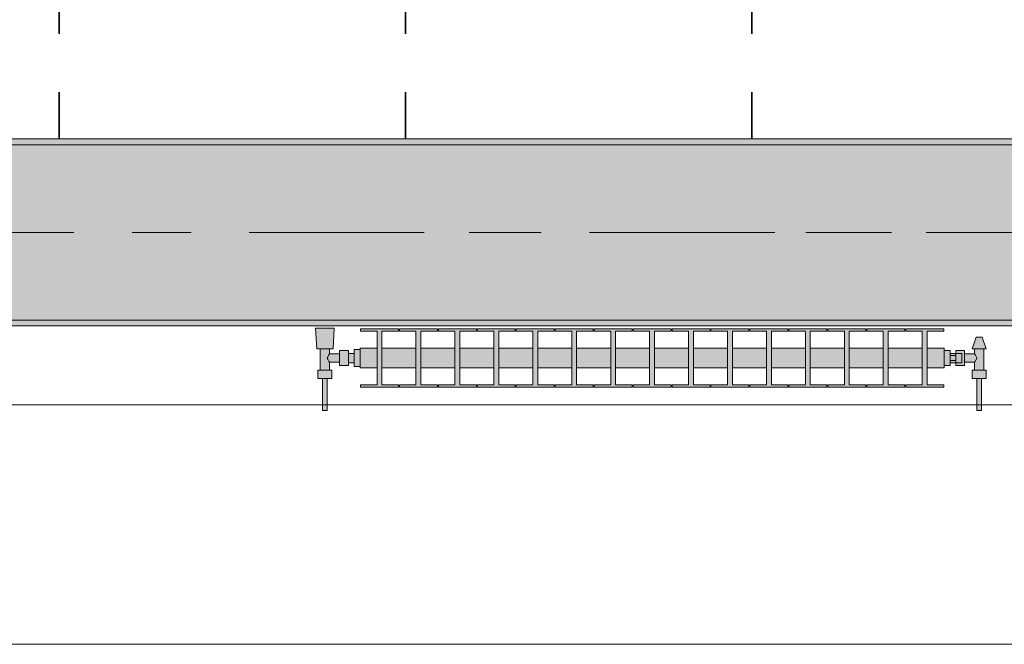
# Model space of a CAD drawing. Header units: metres. Extents: x -3.6 to 84.5, y -11 to 16.8.
# Tile 120 of 229: x 37.2 to 38.9, y -0.2 to 0.9. Entities that reach past the tile are written whole.
import ezdxf

# ---------------------------------------------------------------- set-up
doc = ezdxf.new("R2010")
doc.units = ezdxf.units.M
doc.header["$MEASUREMENT"] = 0
doc.linetypes.add('Achse', pattern=[0.2, 0.1, -0.05, 0, -0.05])
doc.linetypes.add('Strichlinie doppelt', pattern=[0.546806, 0.264583, -0.105833, 0.070556, -0.105833])
for name, color, linetype in [('155 - Bemaßung_ Beschriftung.Ausbau - Deckenelemente', 7, 'Continuous'), ('451 - Universal.Achsen Raster', 7, 'Continuous'), ('604 - Struktur.Wand Aussen', 7, 'Continuous'), ('608 - Struktur.Träger', 7, 'Continuous'), ('801 - HKLSE.Heizung_ Klima_ Lüftung', 7, 'Continuous')]:
    doc.layers.add(name, color=color, linetype=linetype)
pattern_1 = [(45, (0, 0), (-0.01767767, 0.01767767), [0, -0.025])]

msp = doc.modelspace()

# ---------------------------------------------------------------- hatches: boundary and pattern name
at = {"layer": '608 - Struktur.Träger', "linetype": 'Continuous', "lineweight": 0, "true_color": 0x000000}
h = msp.add_hatch(dxfattribs=at)
h.set_pattern_fill('Gips_0001', color=18, style=0, pattern_type=2)
h.set_pattern_definition(pattern_1)
h.paths.add_polyline_path([(36.69, 0.7), (39.9, 0.7), (39.9, 0.71), (36.69, 0.71)])
h = msp.add_hatch(dxfattribs=at)
h.set_pattern_fill('Beton__Stahlbeton_0001', color=18, style=0, pattern_type=2)
h.set_pattern_definition([(45, (0, 0), (-0.08485281, 0.08485281), []), (45, (-0.04243, 0.04243), (-0.08485281, 0.08485281), [0.09, -0.03])])
h.paths.add_polyline_path([(0.69, 0.7), (0.38, 0.7), (0.38, 0.4), (0.69, 0.4), (3.97, 0.4), (4.29, 0.4), (7.57, 0.4), (7.89, 0.4), (11.17, 0.4), (11.49, 0.4), (14.77, 0.4), (15.09, 0.4), (18.37, 0.4), (18.69, 0.4), (21.97, 0.4), (22.29, 0.4), (25.57, 0.4), (25.89, 0.4), (29.17, 0.4), (29.49, 0.4), (32.77, 0.4), (33.09, 0.4), (36.37, 0.4), (36.69, 0.4), (39.97, 0.4), (40.29, 0.4), (43.57, 0.4), (43.89, 0.4), (47.17, 0.4), (47.49, 0.4), (50.77, 0.4), (51.09, 0.4), (54.37, 0.4), (54.69, 0.4), (57.97, 0.4), (58.29, 0.4), (61.57, 0.4), (61.88, 0.4), (61.88, 0.7), (61.57, 0.7), (58.29, 0.7), (57.97, 0.7), (54.69, 0.7), (54.37, 0.7), (51.09, 0.7), (50.77, 0.7), (47.49, 0.7), (47.17, 0.7), (43.89, 0.7), (43.57, 0.7), (40.29, 0.7), (39.9, 0.7), (36.69, 0.7), (36.37, 0.7), (33.09, 0.7), (32.77, 0.7), (29.49, 0.7), (29.17, 0.7), (25.89, 0.7), (25.57, 0.7), (22.29, 0.7), (21.97, 0.7), (18.69, 0.7), (18.37, 0.7), (15.09, 0.7), (14.77, 0.7), (11.49, 0.7), (11.17, 0.7), (7.89, 0.7), (7.57, 0.7), (4.29, 0.7), (3.97, 0.7)])
h = msp.add_hatch(dxfattribs=at)
h.set_pattern_fill('Gips_0001', color=18, style=0, pattern_type=2)
h.set_pattern_definition(pattern_1)
h.paths.add_polyline_path([(36.69, 0.4), (36.69, 0.39), (39.97, 0.39), (39.97, 0.4)])
at = {"layer": '801 - HKLSE.Heizung_ Klima_ Lüftung', "linetype": 'Continuous', "lineweight": 0, "true_color": 0x3a3a3a}
for points in [[(37.77, 0.3497), (37.76, 0.3497), (37.76, 0.343), (37.75, 0.343), (37.75, 0.348), (37.735, 0.348), (37.735, 0.342), (37.718, 0.342), (37.718, 0.351), (37.724, 0.351), (37.726, 0.386), (37.694, 0.386), (37.696, 0.351), (37.702, 0.351), (37.702, 0.314), (37.698, 0.314), (37.698, 0.3), (37.706, 0.3), (37.706, 0.245), (37.714, 0.245), (37.714, 0.3), (37.722, 0.3), (37.722, 0.314), (37.718, 0.314), (37.718, 0.328), (37.735, 0.328), (37.735, 0.322), (37.75, 0.322), (37.75, 0.327), (37.76, 0.327), (37.76, 0.3203), (37.77, 0.3203)], [(37.77, 0.3183), (37.7992, 0.3183), (37.7992, 0.2892), (37.7708, 0.2892), (37.7708, 0.285), (37.8358, 0.285), (37.8358, 0.2892), (37.8075, 0.2892), (37.8075, 0.3183), (37.8658, 0.3183), (37.8658, 0.2892), (37.8375, 0.2892), (37.8375, 0.285), (37.9025, 0.285), (37.9025, 0.2892), (37.8742, 0.2892), (37.8742, 0.3183), (37.9325, 0.3183), (37.9325, 0.2892), (37.9042, 0.2892), (37.9042, 0.285), (37.9692, 0.285), (37.9692, 0.2892), (37.9408, 0.2892), (37.9408, 0.3183), (37.9992, 0.3183), (37.9992, 0.2892), (37.9708, 0.2892), (37.9708, 0.285), (38.0358, 0.285), (38.0358, 0.2892), (38.0075, 0.2892), (38.0075, 0.3183), (38.0658, 0.3183), (38.0658, 0.2892), (38.0375, 0.2892), (38.0375, 0.285), (38.1025, 0.285), (38.1025, 0.2892), (38.0742, 0.2892), (38.0742, 0.3183), (38.1325, 0.3183), (38.1325, 0.2892), (38.1042, 0.2892), (38.1042, 0.285), (38.1692, 0.285), (38.1692, 0.2892), (38.1408, 0.2892), (38.1408, 0.3183), (38.1992, 0.3183), (38.1992, 0.2892), (38.1708, 0.2892), (38.1708, 0.285), (38.2358, 0.285), (38.2358, 0.2892), (38.2075, 0.2892), (38.2075, 0.3183), (38.2658, 0.3183), (38.2658, 0.2892), (38.2375, 0.2892), (38.2375, 0.285), (38.3025, 0.285), (38.3025, 0.2892), (38.2742, 0.2892), (38.2742, 0.3183), (38.3325, 0.3183), (38.3325, 0.2892), (38.3042, 0.2892), (38.3042, 0.285), (38.3692, 0.285), (38.3692, 0.2892), (38.3408, 0.2892), (38.3408, 0.3183), (38.3992, 0.3183), (38.3992, 0.2892), (38.3708, 0.2892), (38.3708, 0.285), (38.4358, 0.285), (38.4358, 0.2892), (38.4075, 0.2892), (38.4075, 0.3183), (38.4658, 0.3183), (38.4658, 0.2892), (38.4375, 0.2892), (38.4375, 0.285), (38.5025, 0.285), (38.5025, 0.2892), (38.4742, 0.2892), (38.4742, 0.3183), (38.5325, 0.3183), (38.5325, 0.2892), (38.5042, 0.2892), (38.5042, 0.285), (38.5692, 0.285), (38.5692, 0.2892), (38.5408, 0.2892), (38.5408, 0.3183), (38.5992, 0.3183), (38.5992, 0.2892), (38.5708, 0.2892), (38.5708, 0.285), (38.6358, 0.285), (38.6358, 0.2892), (38.6075, 0.2892), (38.6075, 0.3183), (38.6658, 0.3183), (38.6658, 0.2892), (38.6375, 0.2892), (38.6375, 0.285), (38.7025, 0.285), (38.7025, 0.2892), (38.6742, 0.2892), (38.6742, 0.3183), (38.7325, 0.3183), (38.7325, 0.2892), (38.7042, 0.2892), (38.7042, 0.285), (38.7692, 0.285), (38.7692, 0.2892), (38.7408, 0.2892), (38.7408, 0.3183), (38.77, 0.3183), (38.77, 0.3517), (38.7408, 0.3517), (38.7408, 0.3808), (38.7692, 0.3808), (38.7692, 0.385), (38.7042, 0.385), (38.7042, 0.3808), (38.7325, 0.3808), (38.7325, 0.3517), (38.6742, 0.3517), (38.6742, 0.3808), (38.7025, 0.3808), (38.7025, 0.385), (38.6375, 0.385), (38.6375, 0.3808), (38.6658, 0.3808), (38.6658, 0.3517), (38.6075, 0.3517), (38.6075, 0.3808), (38.6358, 0.3808), (38.6358, 0.385), (38.5708, 0.385), (38.5708, 0.3808), (38.5992, 0.3808), (38.5992, 0.3517), (38.5408, 0.3517), (38.5408, 0.3808), (38.5692, 0.3808), (38.5692, 0.385), (38.5042, 0.385), (38.5042, 0.3808), (38.5325, 0.3808), (38.5325, 0.3517), (38.4742, 0.3517), (38.4742, 0.3808), (38.5025, 0.3808), (38.5025, 0.385), (38.4375, 0.385), (38.4375, 0.3808), (38.4658, 0.3808), (38.4658, 0.3517), (38.4075, 0.3517), (38.4075, 0.3808), (38.4358, 0.3808), (38.4358, 0.385), (38.3708, 0.385), (38.3708, 0.3808), (38.3992, 0.3808), (38.3992, 0.3517), (38.3408, 0.3517), (38.3408, 0.3808), (38.3692, 0.3808), (38.3692, 0.385), (38.3042, 0.385), (38.3042, 0.3808), (38.3325, 0.3808), (38.3325, 0.3517), (38.2742, 0.3517), (38.2742, 0.3808), (38.3025, 0.3808), (38.3025, 0.385), (38.2375, 0.385), (38.2375, 0.3808), (38.2658, 0.3808), (38.2658, 0.3517), (38.2075, 0.3517), (38.2075, 0.3808), (38.2358, 0.3808), (38.2358, 0.385), (38.1708, 0.385), (38.1708, 0.3808), (38.1992, 0.3808), (38.1992, 0.3517), (38.1408, 0.3517), (38.1408, 0.3808), (38.1692, 0.3808), (38.1692, 0.385), (38.1042, 0.385), (38.1042, 0.3808), (38.1325, 0.3808), (38.1325, 0.3517), (38.0742, 0.3517), (38.0742, 0.3808), (38.1025, 0.3808), (38.1025, 0.385), (38.0375, 0.385), (38.0375, 0.3808), (38.0658, 0.3808), (38.0658, 0.3517), (38.0075, 0.3517), (38.0075, 0.3808), (38.0358, 0.3808), (38.0358, 0.385), (37.9708, 0.385), (37.9708, 0.3808), (37.9992, 0.3808), (37.9992, 0.3517), (37.9408, 0.3517), (37.9408, 0.3808), (37.9692, 0.3808), (37.9692, 0.385), (37.9042, 0.385), (37.9042, 0.3808), (37.9325, 0.3808), (37.9325, 0.3517), (37.8742, 0.3517), (37.8742, 0.3808), (37.9025, 0.3808), (37.9025, 0.385), (37.8375, 0.385), (37.8375, 0.3808), (37.8658, 0.3808), (37.8658, 0.3517), (37.8075, 0.3517), (37.8075, 0.3808), (37.8358, 0.3808), (37.8358, 0.385), (37.7708, 0.385), (37.7708, 0.3808), (37.7992, 0.3808), (37.7992, 0.3517), (37.77, 0.3517)], [(38.77, 0.348), (38.77, 0.322), (38.78, 0.322), (38.78, 0.327), (38.79, 0.327), (38.79, 0.322), (38.805, 0.322), (38.805, 0.328), (38.822, 0.328), (38.822, 0.314), (38.818, 0.314), (38.818, 0.3), (38.826, 0.3), (38.826, 0.245), (38.834, 0.245), (38.834, 0.3), (38.842, 0.3), (38.842, 0.314), (38.838, 0.314), (38.838, 0.351), (38.842, 0.351), (38.835, 0.371), (38.825, 0.371), (38.818, 0.351), (38.822, 0.351), (38.822, 0.342), (38.805, 0.342), (38.805, 0.348), (38.79, 0.348), (38.79, 0.343), (38.78, 0.343), (38.78, 0.348)]]:
    msp.add_hatch(color=250, dxfattribs=at).paths.add_polyline_path(points)

# ---------------------------------------------------------------- linework, layer by layer
at = {"layer": '155 - Bemaßung_ Beschriftung.Ausbau - Deckenelemente', "color": 7, "linetype": 'Achse', "lineweight": 35}
for p, q in [((37.255, 5.19), (37.255, 0.71)), ((37.848, 5.19), (37.848, 0.71)), ((38.441, 5.19), (38.441, 0.71))]:
    msp.add_line(p, q, dxfattribs=at)
at = {"layer": '451 - Universal.Achsen Raster', "color": 160, "linetype": 'Strichlinie doppelt', "lineweight": 9, "true_color": 0x3232ff}
msp.add_line((64.935, 0.55), (-3.175, 0.55), dxfattribs=at)
at = {"layer": '604 - Struktur.Wand Aussen', "color": 7, "linetype": 'Continuous', "lineweight": 13}
for p, q in [((39.54, 0.255), (37.14, 0.255)), ((37.14, -0.155), (39.54, -0.155))]:
    msp.add_line(p, q, dxfattribs=at)
at = {"layer": '608 - Struktur.Träger', "color": 7, "linetype": 'Continuous', "lineweight": 13}
for p, q in [((0.38, 0.71), (61.88, 0.71)), ((39.9, 0.7), (36.69, 0.7)), ((0.38, 0.39), (61.88, 0.39))]:
    msp.add_line(p, q, dxfattribs=at)
at = {"layer": '608 - Struktur.Träger', "color": 7, "linetype": 'Continuous', "lineweight": 5}
for p, q in [((39.9, 0.71), (36.69, 0.71)), ((39.97, 0.39), (36.69, 0.39))]:
    msp.add_line(p, q, dxfattribs=at)
at = {"layer": '608 - Struktur.Träger', "color": 7, "linetype": 'Achse', "lineweight": 9}
msp.add_line((0.38, 0.55), (61.88, 0.55), dxfattribs=at)
at = {"layer": '608 - Struktur.Träger', "color": 7, "linetype": 'Continuous', "lineweight": 13, "flags": 128}
msp.add_lwpolyline([(47.49, 0.4), (47.17, 0.4), (43.89, 0.4), (43.57, 0.4), (40.29, 0.4), (39.97, 0.4), (36.69, 0.4), (36.37, 0.4), (33.09, 0.4), (32.77, 0.4), (29.49, 0.4), (29.17, 0.4), (25.89, 0.4), (25.57, 0.4), (22.29, 0.4), (21.97, 0.4), (18.69, 0.4), (18.37, 0.4), (15.09, 0.4), (14.77, 0.4), (11.49, 0.4)], dxfattribs=at)
at = {"layer": '801 - HKLSE.Heizung_ Klima_ Lüftung', "color": 7, "linetype": 'Continuous', "lineweight": 5, "true_color": 0xebebeb}
for p, q in [((37.6987, 0.386), (37.694, 0.386)), ((37.694, 0.386), (37.6987, 0.386)), ((37.696, 0.351), (37.694, 0.386)), ((37.71, 0.386), (37.6987, 0.386)), ((37.6987, 0.386), (37.71, 0.386)), ((37.7213, 0.386), (37.71, 0.386)), ((37.71, 0.386), (37.7213, 0.386)), ((37.7213, 0.386), (37.726, 0.386)), ((37.726, 0.386), (37.7213, 0.386)), ((37.724, 0.351), (37.726, 0.386)), ((37.7708, 0.385), (37.8358, 0.385)), ((37.7708, 0.3808), (37.7708, 0.385)), ((37.7708, 0.385), (37.8358, 0.385)), ((37.7708, 0.3808), (37.7708, 0.385)), ((37.7992, 0.3808), (37.7708, 0.3808)), ((37.7992, 0.2892), (37.7992, 0.3808)), ((37.8358, 0.3808), (37.8075, 0.3808)), ((37.8075, 0.3808), (37.8075, 0.2892)), ((37.8358, 0.385), (37.8358, 0.3808)), ((37.8375, 0.385), (37.9025, 0.385)), ((37.8375, 0.3808), (37.8375, 0.385)), ((37.8375, 0.385), (37.9025, 0.385)), ((37.8375, 0.3808), (37.8375, 0.385)), ((37.8658, 0.3808), (37.8375, 0.3808)), ((37.8658, 0.2892), (37.8658, 0.3808)), ((37.9025, 0.3808), (37.8742, 0.3808)), ((37.8742, 0.3808), (37.8742, 0.2892)), ((37.9025, 0.385), (37.9025, 0.3808)), ((37.9025, 0.385), (37.9025, 0.3808)), ((37.9042, 0.385), (37.9692, 0.385)), ((37.9042, 0.385), (37.9692, 0.385)), ((37.9042, 0.3808), (37.9042, 0.385)), ((37.9325, 0.3808), (37.9042, 0.3808)), ((37.9325, 0.2892), (37.9325, 0.3808)), ((37.9692, 0.3808), (37.9408, 0.3808)), ((37.9408, 0.3808), (37.9408, 0.2892)), ((37.9692, 0.385), (37.9692, 0.3808)), ((37.9692, 0.385), (37.9692, 0.3808)), ((37.9708, 0.385), (38.0358, 0.385)), ((37.9708, 0.385), (38.0358, 0.385)), ((37.9708, 0.3808), (37.9708, 0.385)), ((37.9992, 0.3808), (37.9708, 0.3808)), ((37.9992, 0.2892), (37.9992, 0.3808)), ((38.0358, 0.3808), (38.0075, 0.3808)), ((38.0075, 0.3808), (38.0075, 0.2892)), ((38.0358, 0.385), (38.0358, 0.3808)), ((38.0375, 0.385), (38.1025, 0.385)), ((38.0375, 0.3808), (38.0375, 0.385)), ((38.0375, 0.385), (38.1025, 0.385)), ((38.0375, 0.3808), (38.0375, 0.385)), ((38.0658, 0.3808), (38.0375, 0.3808)), ((38.0658, 0.2892), (38.0658, 0.3808)), ((38.1025, 0.3808), (38.0742, 0.3808)), ((38.0742, 0.3808), (38.0742, 0.2892)), ((38.1025, 0.385), (38.1025, 0.3808)), ((38.1025, 0.385), (38.1025, 0.3808)), ((38.1042, 0.385), (38.1692, 0.385)), ((38.1042, 0.385), (38.1692, 0.385)), ((38.1042, 0.3808), (38.1042, 0.385)), ((38.1325, 0.3808), (38.1042, 0.3808)), ((38.1325, 0.2892), (38.1325, 0.3808)), ((38.1692, 0.3808), (38.1408, 0.3808)), ((38.1408, 0.3808), (38.1408, 0.2892)), ((38.1692, 0.385), (38.1692, 0.3808)), ((38.1708, 0.385), (38.2358, 0.385)), ((38.1708, 0.3808), (38.1708, 0.385)), ((38.1708, 0.385), (38.2358, 0.385)), ((38.1708, 0.3808), (38.1708, 0.385)), ((38.1992, 0.3808), (38.1708, 0.3808)), ((38.1992, 0.2892), (38.1992, 0.3808)), ((38.2358, 0.3808), (38.2075, 0.3808)), ((38.2075, 0.3808), (38.2075, 0.2892)), ((38.2358, 0.385), (38.2358, 0.3808)), ((38.2375, 0.385), (38.3025, 0.385)), ((38.2375, 0.385), (38.3025, 0.385)), ((38.2375, 0.3808), (38.2375, 0.385)), ((38.2658, 0.3808), (38.2375, 0.3808)), ((38.2658, 0.2892), (38.2658, 0.3808)), ((38.3025, 0.3808), (38.2742, 0.3808)), ((38.2742, 0.3808), (38.2742, 0.2892)), ((38.3025, 0.385), (38.3025, 0.3808)), ((38.3025, 0.385), (38.3025, 0.3808)), ((38.3042, 0.385), (38.3692, 0.385)), ((38.3042, 0.385), (38.3692, 0.385)), ((38.3042, 0.3808), (38.3042, 0.385)), ((38.3325, 0.3808), (38.3042, 0.3808)), ((38.3325, 0.2892), (38.3325, 0.3808)), ((38.3692, 0.3808), (38.3408, 0.3808)), ((38.3408, 0.3808), (38.3408, 0.2892)), ((38.3692, 0.385), (38.3692, 0.3808)), ((38.3692, 0.385), (38.3692, 0.3808)), ((38.3708, 0.385), (38.4358, 0.385)), ((38.3708, 0.3808), (38.3708, 0.385)), ((38.3708, 0.385), (38.4358, 0.385)), ((38.3708, 0.3808), (38.3708, 0.385)), ((38.3992, 0.3808), (38.3708, 0.3808)), ((38.3992, 0.2892), (38.3992, 0.3808)), ((38.4358, 0.3808), (38.4075, 0.3808)), ((38.4075, 0.3808), (38.4075, 0.2892)), ((38.4358, 0.385), (38.4358, 0.3808)), ((38.4375, 0.385), (38.5025, 0.385)), ((38.4375, 0.385), (38.5025, 0.385)), ((38.4375, 0.3808), (38.4375, 0.385)), ((38.4658, 0.3808), (38.4375, 0.3808)), ((38.4658, 0.2892), (38.4658, 0.3808)), ((38.5025, 0.3808), (38.4742, 0.3808)), ((38.4742, 0.3808), (38.4742, 0.2892)), ((38.5025, 0.385), (38.5025, 0.3808)), ((38.5042, 0.385), (38.5692, 0.385)), ((38.5042, 0.385), (38.5692, 0.385)), ((38.5042, 0.3808), (38.5042, 0.385)), ((38.5325, 0.3808), (38.5042, 0.3808)), ((38.5325, 0.2892), (38.5325, 0.3808)), ((38.5692, 0.3808), (38.5408, 0.3808)), ((38.5408, 0.3808), (38.5408, 0.2892)), ((38.5692, 0.385), (38.5692, 0.3808)), ((38.5692, 0.385), (38.5692, 0.3808)), ((38.5708, 0.385), (38.6358, 0.385)), ((38.5708, 0.3808), (38.5708, 0.385)), ((38.5708, 0.385), (38.6358, 0.385)), ((38.5708, 0.3808), (38.5708, 0.385)), ((38.5992, 0.3808), (38.5708, 0.3808)), ((38.5992, 0.2892), (38.5992, 0.3808)), ((38.6358, 0.3808), (38.6075, 0.3808)), ((38.6075, 0.3808), (38.6075, 0.2892)), ((38.6358, 0.385), (38.6358, 0.3808)), ((38.6375, 0.385), (38.7025, 0.385)), ((38.6375, 0.3808), (38.6375, 0.385)), ((38.6375, 0.385), (38.7025, 0.385)), ((38.6375, 0.3808), (38.6375, 0.385)), ((38.6658, 0.3808), (38.6375, 0.3808)), ((38.6658, 0.2892), (38.6658, 0.3808)), ((38.7025, 0.3808), (38.6742, 0.3808)), ((38.6742, 0.3808), (38.6742, 0.2892)), ((38.7025, 0.385), (38.7025, 0.3808)), ((38.7025, 0.385), (38.7025, 0.3808)), ((38.7042, 0.385), (38.7692, 0.385)), ((38.7042, 0.3808), (38.7042, 0.385)), ((38.7042, 0.385), (38.7692, 0.385)), ((38.7042, 0.3808), (38.7042, 0.385)), ((38.7325, 0.3808), (38.7042, 0.3808)), ((38.7325, 0.2892), (38.7325, 0.3808)), ((38.7692, 0.3808), (38.7408, 0.3808)), ((38.7408, 0.3808), (38.7408, 0.2892)), ((38.7692, 0.385), (38.7692, 0.3808)), ((38.818, 0.351), (38.825, 0.371)), ((38.825, 0.371), (38.8265, 0.371)), ((38.8265, 0.371), (38.83, 0.371)), ((38.83, 0.371), (38.8335, 0.371)), ((38.8335, 0.371), (38.835, 0.371)), ((38.842, 0.351), (38.835, 0.371)), ((37.7001, 0.351), (37.696, 0.351)), ((37.71, 0.351), (37.7001, 0.351)), ((37.702, 0.314), (37.702, 0.351)), ((37.7199, 0.351), (37.71, 0.351)), ((37.7139, 0.335), (37.7153, 0.3379)), ((37.7158, 0.3389), (37.7163, 0.3399)), ((37.7163, 0.3399), (37.718, 0.342)), ((37.718, 0.342), (37.718, 0.351)), ((37.718, 0.342), (37.735, 0.342)), ((37.724, 0.351), (37.7199, 0.351)), ((37.735, 0.3415), (37.735, 0.348)), ((37.735, 0.348), (37.75, 0.348)), ((37.735, 0.3285), (37.735, 0.3415)), ((37.75, 0.3415), (37.75, 0.348)), ((37.75, 0.343), (37.76, 0.343)), ((37.75, 0.3285), (37.75, 0.3415)), ((37.76, 0.335), (37.76, 0.3497)), ((37.76, 0.3497), (37.77, 0.3497)), ((37.76, 0.3497), (37.77, 0.3497)), ((37.76, 0.335), (37.76, 0.3497)), ((37.76, 0.3497), (37.77, 0.3497)), ((37.76, 0.3497), (37.77, 0.3497)), ((37.76, 0.3407), (37.76, 0.343)), ((37.76, 0.335), (37.76, 0.3407)), ((37.77, 0.3468), (37.77, 0.3517)), ((37.77, 0.3517), (37.7992, 0.3517)), ((37.77, 0.335), (37.77, 0.3468)), ((37.8075, 0.3517), (37.8658, 0.3517)), ((37.8742, 0.3517), (37.9325, 0.3517)), ((37.9408, 0.3517), (37.9992, 0.3517)), ((38.0075, 0.3517), (38.0658, 0.3517)), ((38.0742, 0.3517), (38.1325, 0.3517)), ((38.1408, 0.3517), (38.1992, 0.3517)), ((38.2075, 0.3517), (38.2658, 0.3517)), ((38.2742, 0.3517), (38.3325, 0.3517)), ((38.3408, 0.3517), (38.3992, 0.3517)), ((38.4075, 0.3517), (38.4658, 0.3517)), ((38.4742, 0.3517), (38.5325, 0.3517)), ((38.5408, 0.3517), (38.5992, 0.3517)), ((38.6075, 0.3517), (38.6658, 0.3517)), ((38.6742, 0.3517), (38.7325, 0.3517)), ((38.7408, 0.3517), (38.77, 0.3517)), ((38.77, 0.3468), (38.77, 0.3517)), ((38.77, 0.348), (38.78, 0.348)), ((38.77, 0.348), (38.78, 0.348)), ((38.77, 0.348), (38.78, 0.348)), ((38.77, 0.348), (38.78, 0.348)), ((38.77, 0.335), (38.77, 0.3468)), ((38.78, 0.335), (38.78, 0.348)), ((38.79, 0.343), (38.78, 0.343)), ((38.78, 0.3393), (38.79, 0.3393)), ((38.79, 0.3415), (38.79, 0.348)), ((38.79, 0.348), (38.79, 0.343)), ((38.805, 0.348), (38.79, 0.348)), ((38.79, 0.3407), (38.79, 0.343)), ((38.79, 0.343), (38.8, 0.343)), ((38.79, 0.3407), (38.79, 0.343)), ((38.79, 0.3393), (38.79, 0.3415)), ((38.79, 0.335), (38.79, 0.3407)), ((38.79, 0.3393), (38.79, 0.3407)), ((38.79, 0.335), (38.79, 0.3393)), ((38.8, 0.3407), (38.8, 0.343)), ((38.8, 0.335), (38.8, 0.3407)), ((38.805, 0.3415), (38.805, 0.348)), ((38.822, 0.342), (38.805, 0.342)), ((38.805, 0.3285), (38.805, 0.3415)), ((38.818, 0.351), (38.8215, 0.351)), ((38.8215, 0.351), (38.83, 0.351)), ((38.822, 0.342), (38.822, 0.351)), ((38.8237, 0.3399), (38.822, 0.342)), ((38.8242, 0.3389), (38.8237, 0.3399)), ((38.8261, 0.335), (38.8247, 0.3379)), ((38.83, 0.351), (38.8385, 0.351)), ((38.838, 0.314), (38.838, 0.351)), ((38.8385, 0.351), (38.842, 0.351)), ((37.7153, 0.3321), (37.7139, 0.335)), ((37.7163, 0.3301), (37.7158, 0.3311)), ((37.718, 0.328), (37.7163, 0.3301)), ((37.718, 0.314), (37.718, 0.328)), ((37.718, 0.328), (37.735, 0.328)), ((37.735, 0.322), (37.735, 0.3285)), ((37.735, 0.322), (37.75, 0.322)), ((37.75, 0.322), (37.75, 0.3285)), ((37.75, 0.327), (37.76, 0.327)), ((37.76, 0.3203), (37.76, 0.335)), ((37.76, 0.3203), (37.76, 0.335)), ((37.76, 0.3293), (37.76, 0.335)), ((37.76, 0.327), (37.76, 0.3293)), ((37.76, 0.3203), (37.77, 0.3203)), ((37.76, 0.3203), (37.77, 0.3203)), ((37.77, 0.3232), (37.77, 0.335)), ((37.77, 0.3183), (37.77, 0.3232)), ((38.77, 0.3232), (38.77, 0.335)), ((38.77, 0.3183), (38.77, 0.3232)), ((38.77, 0.322), (38.78, 0.322)), ((38.78, 0.322), (38.78, 0.335)), ((38.78, 0.3307), (38.79, 0.3307)), ((38.79, 0.327), (38.78, 0.327)), ((38.79, 0.3307), (38.79, 0.335)), ((38.79, 0.3293), (38.79, 0.335)), ((38.79, 0.3285), (38.79, 0.3307)), ((38.79, 0.3293), (38.79, 0.3307)), ((38.79, 0.327), (38.79, 0.3293)), ((38.79, 0.327), (38.79, 0.3293)), ((38.79, 0.322), (38.79, 0.3285)), ((38.79, 0.327), (38.8, 0.327)), ((38.79, 0.327), (38.79, 0.322)), ((38.805, 0.322), (38.79, 0.322)), ((38.8, 0.3293), (38.8, 0.335)), ((38.8, 0.327), (38.8, 0.3293)), ((38.805, 0.322), (38.805, 0.3285)), ((38.822, 0.328), (38.805, 0.328)), ((38.822, 0.328), (38.8237, 0.3301)), ((38.822, 0.314), (38.822, 0.328)), ((38.8237, 0.3301), (38.8242, 0.3311)), ((38.8247, 0.3321), (38.8261, 0.335)), ((37.704, 0.314), (37.698, 0.314)), ((37.698, 0.3), (37.698, 0.314)), ((37.716, 0.314), (37.704, 0.314)), ((37.722, 0.314), (37.716, 0.314)), ((37.722, 0.3), (37.722, 0.314)), ((37.77, 0.3183), (37.7992, 0.3183)), ((37.8075, 0.3183), (37.8658, 0.3183)), ((37.8742, 0.3183), (37.9325, 0.3183)), ((37.9408, 0.3183), (37.9992, 0.3183)), ((38.0075, 0.3183), (38.0658, 0.3183)), ((38.0742, 0.3183), (38.1325, 0.3183)), ((38.1408, 0.3183), (38.1992, 0.3183)), ((38.2075, 0.3183), (38.2658, 0.3183)), ((38.2742, 0.3183), (38.3325, 0.3183)), ((38.3408, 0.3183), (38.3992, 0.3183)), ((38.4075, 0.3183), (38.4658, 0.3183)), ((38.4742, 0.3183), (38.5325, 0.3183)), ((38.5408, 0.3183), (38.5992, 0.3183)), ((38.6075, 0.3183), (38.6658, 0.3183)), ((38.6742, 0.3183), (38.7325, 0.3183)), ((38.7408, 0.3183), (38.77, 0.3183)), ((38.818, 0.314), (38.824, 0.314)), ((38.818, 0.3), (38.818, 0.314)), ((38.824, 0.314), (38.836, 0.314)), ((38.836, 0.314), (38.842, 0.314)), ((38.842, 0.3), (38.842, 0.314)), ((37.704, 0.3), (37.698, 0.3)), ((37.716, 0.3), (37.704, 0.3)), ((37.706, 0.245), (37.706, 0.3)), ((37.7072, 0.3), (37.706, 0.3)), ((37.71, 0.3), (37.7072, 0.3)), ((37.7128, 0.3), (37.71, 0.3)), ((37.714, 0.3), (37.7128, 0.3)), ((37.714, 0.245), (37.714, 0.3)), ((37.722, 0.3), (37.716, 0.3)), ((37.7708, 0.285), (37.7708, 0.2892)), ((37.7708, 0.285), (37.7708, 0.2892)), ((37.7708, 0.2892), (37.7992, 0.2892)), ((37.8075, 0.2892), (37.8358, 0.2892)), ((37.8358, 0.2892), (37.8358, 0.285)), ((37.8375, 0.285), (37.8375, 0.2892)), ((37.8375, 0.285), (37.8375, 0.2892)), ((37.8375, 0.2892), (37.8658, 0.2892)), ((37.8742, 0.2892), (37.9025, 0.2892)), ((37.9025, 0.2892), (37.9025, 0.285)), ((37.9025, 0.2892), (37.9025, 0.285)), ((37.9042, 0.285), (37.9042, 0.2892)), ((37.9042, 0.2892), (37.9325, 0.2892)), ((37.9408, 0.2892), (37.9692, 0.2892)), ((37.9692, 0.2892), (37.9692, 0.285)), ((37.9692, 0.2892), (37.9692, 0.285)), ((37.9708, 0.285), (37.9708, 0.2892)), ((37.9708, 0.2892), (37.9992, 0.2892)), ((38.0075, 0.2892), (38.0358, 0.2892)), ((38.0358, 0.2892), (38.0358, 0.285)), ((38.0375, 0.285), (38.0375, 0.2892)), ((38.0375, 0.285), (38.0375, 0.2892)), ((38.0375, 0.2892), (38.0658, 0.2892)), ((38.0742, 0.2892), (38.1025, 0.2892)), ((38.1025, 0.2892), (38.1025, 0.285)), ((38.1025, 0.2892), (38.1025, 0.285)), ((38.1042, 0.285), (38.1042, 0.2892)), ((38.1042, 0.2892), (38.1325, 0.2892)), ((38.1408, 0.2892), (38.1692, 0.2892)), ((38.1692, 0.2892), (38.1692, 0.285)), ((38.1708, 0.285), (38.1708, 0.2892)), ((38.1708, 0.285), (38.1708, 0.2892)), ((38.1708, 0.2892), (38.1992, 0.2892)), ((38.2075, 0.2892), (38.2358, 0.2892)), ((38.2358, 0.2892), (38.2358, 0.285)), ((38.2375, 0.285), (38.2375, 0.2892)), ((38.2375, 0.2892), (38.2658, 0.2892)), ((38.2742, 0.2892), (38.3025, 0.2892)), ((38.3025, 0.2892), (38.3025, 0.285)), ((38.3025, 0.2892), (38.3025, 0.285)), ((38.3042, 0.285), (38.3042, 0.2892)), ((38.3042, 0.2892), (38.3325, 0.2892)), ((38.3408, 0.2892), (38.3692, 0.2892)), ((38.3692, 0.2892), (38.3692, 0.285)), ((38.3692, 0.2892), (38.3692, 0.285)), ((38.3708, 0.285), (38.3708, 0.2892)), ((38.3708, 0.285), (38.3708, 0.2892)), ((38.3708, 0.2892), (38.3992, 0.2892)), ((38.4075, 0.2892), (38.4358, 0.2892)), ((38.4358, 0.2892), (38.4358, 0.285)), ((38.4375, 0.285), (38.4375, 0.2892)), ((38.4375, 0.2892), (38.4658, 0.2892)), ((38.4742, 0.2892), (38.5025, 0.2892)), ((38.5025, 0.2892), (38.5025, 0.285)), ((38.5042, 0.285), (38.5042, 0.2892)), ((38.5042, 0.2892), (38.5325, 0.2892)), ((38.5408, 0.2892), (38.5692, 0.2892)), ((38.5692, 0.2892), (38.5692, 0.285)), ((38.5692, 0.2892), (38.5692, 0.285)), ((38.5708, 0.285), (38.5708, 0.2892)), ((38.5708, 0.285), (38.5708, 0.2892)), ((38.5708, 0.2892), (38.5992, 0.2892)), ((38.6075, 0.2892), (38.6358, 0.2892)), ((38.6358, 0.2892), (38.6358, 0.285)), ((38.6375, 0.285), (38.6375, 0.2892)), ((38.6375, 0.285), (38.6375, 0.2892)), ((38.6375, 0.2892), (38.6658, 0.2892)), ((38.6742, 0.2892), (38.7025, 0.2892)), ((38.7025, 0.2892), (38.7025, 0.285)), ((38.7025, 0.2892), (38.7025, 0.285)), ((38.7042, 0.285), (38.7042, 0.2892)), ((38.7042, 0.285), (38.7042, 0.2892)), ((38.7042, 0.2892), (38.7325, 0.2892)), ((38.7408, 0.2892), (38.7692, 0.2892)), ((38.7692, 0.2892), (38.7692, 0.285)), ((38.818, 0.3), (38.824, 0.3)), ((38.824, 0.3), (38.836, 0.3)), ((38.826, 0.245), (38.826, 0.3)), ((38.826, 0.3), (38.8272, 0.3)), ((38.8272, 0.3), (38.83, 0.3)), ((38.83, 0.3), (38.8328, 0.3)), ((38.8328, 0.3), (38.834, 0.3)), ((38.834, 0.245), (38.834, 0.3)), ((38.836, 0.3), (38.842, 0.3)), ((37.8358, 0.285), (37.7708, 0.285)), ((37.9025, 0.285), (37.8375, 0.285)), ((37.9692, 0.285), (37.9042, 0.285)), ((38.0358, 0.285), (37.9708, 0.285)), ((38.1025, 0.285), (38.0375, 0.285)), ((38.1692, 0.285), (38.1042, 0.285)), ((38.2358, 0.285), (38.1708, 0.285)), ((38.3025, 0.285), (38.2375, 0.285)), ((38.3692, 0.285), (38.3042, 0.285)), ((38.4358, 0.285), (38.3708, 0.285)), ((38.5025, 0.285), (38.4375, 0.285)), ((38.5692, 0.285), (38.5042, 0.285)), ((38.6358, 0.285), (38.5708, 0.285)), ((38.7025, 0.285), (38.6375, 0.285)), ((38.7692, 0.285), (38.7042, 0.285)), ((37.7072, 0.245), (37.706, 0.245)), ((37.71, 0.245), (37.7072, 0.245)), ((37.7128, 0.245), (37.71, 0.245)), ((37.714, 0.245), (37.7128, 0.245)), ((38.826, 0.245), (38.8272, 0.245)), ((38.8272, 0.245), (38.83, 0.245)), ((38.83, 0.245), (38.8328, 0.245)), ((38.8328, 0.245), (38.834, 0.245))]:
    msp.add_line(p, q, dxfattribs=at)

doc.saveas('drawing.dxf')
